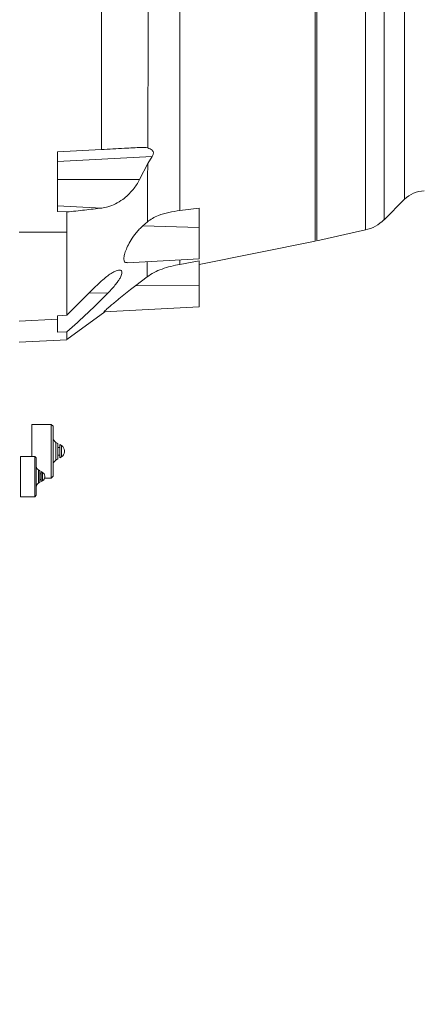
# Model space of a CAD drawing. Header units: millimetres. Extents: x 0 to 16820, y 0 to 11880.
# Tile 71 of 122: x 8346 to 8557, y 7924 to 8439. Entities that reach past the tile are written whole.
import ezdxf

# ---------------------------------------------------------------- set-up
doc = ezdxf.new("R2010")
doc.units = ezdxf.units.MM
doc.header["$LTSCALE"] = 20
doc.linetypes.add('PHANTOM', pattern=[12.7, 6.35, -1.27, 1.27, -1.27, 1.27, -1.27])
doc.styles.add('SLDTEXTSTYLE0', font='TXT', dxfattribs={"width": 0.605})
doc.dimstyles.new('SLDDIMSTYLE1', dxfattribs={"dimtxt": 140, "dimasz": 100, "dimexe": 0, "dimexo": 0.0625, "dimgap": 35, "dimtad": 1, "dimtoh": 1, "dimdec": 1, "dimrnd": 1e-09, "dimzin": 12, "dimdsep": 46, "dimtxsty": 'SLDTEXTSTYLE0', "dimsah": 1, "dimcen": 0.09, "dimadec": 0, "dimazin": 0, "dimtfac": 1, "dimtofl": 0, "dimtmove": 0, "dimatfit": 3, "dimfxl": 1, "dimfrac": 2, "dimtolj": 1, "dimtzin": 12, "dimarcsym": 0})

# ---------------------------------------------------------------- blocks, each defined once
blk = doc.blocks.new('*D12')
at = {"color": 7, "linetype": 'Continuous', "lineweight": 0}
for p, q in [((8169.5, 9516.47), (11047.1, 9516.47)), ((11017.1, 9516.47), (11017.1, 6644.47)), ((8318.2, 6644.47), (11047.1, 6644.47))]:
    blk.add_line(p, q, dxfattribs=at)
for points in [[(11017.1, 9516.47), (11002.1, 9416.47), (11032.1, 9416.47)], [(11017.1, 6644.47), (11032.1, 6744.47), (11002.1, 6744.47)]]:
    blk.add_solid(points, dxfattribs=at)
at = {"color": 7, "linetype": 'Continuous', "lineweight": 0, "insert": (10836.63, 7866.59), "char_height": 140, "attachment_point": 1, "rotation": 90, "style": 'SLDTEXTSTYLE0'}
blk.add_mtext('2872', dxfattribs=at)

msp = doc.modelspace()

# ---------------------------------------------------------------- linework, layer by layer
at = {"color": 7, "linetype": 'Continuous', "lineweight": 0}
for p, q in [((8500.1, 8495.65), (8500.1, 8323.26)), ((8501, 8323.47), (8501, 8495.44)), ((8388.5, 8446.26), (8388.5, 8371.17)), ((8388.5, 8371.17), (8365.5, 8369.97)), ((8365.5, 8369.97), (8365.5, 8338.74)), ((8412.68, 8363.93), (8408.39, 8355.47)), ((8412.68, 8363.93), (8414.94, 8367.56)), ((8536.11, 8334.5), (8546.74, 8345.14)), ((8365.5, 8338.74), (8370.5, 8338.53)), ((8370.5, 8338.53), (8370.5, 8328.01)), ((8429.5, 8339.3), (8439.5, 8340.48)), ((8439.5, 8330.35), (8439.5, 8340.48)), ((8412.53, 8333.34), (8410.22, 8331.32)), ((8439.5, 8330.35), (8439.5, 8313.97)), ((8501, 8323.47), (8526.33, 8329.13)), ((8439.5, 8311.09), (8500.1, 8323.26)), ((8401.96, 8312), (8439.5, 8313.97)), ((8429.5, 8311.14), (8439.5, 8313.04)), ((8439.5, 8299.94), (8439.5, 8313.04)), ((8412.32, 8304.58), (8406.47, 8300.11)), ((8370.5, 8284.5), (8385.49, 8299.53)), ((8439.5, 8299.94), (8439.5, 8288.97)), ((8370.53, 8271.84), (8390.33, 8286.39)), ((8389.97, 8286.37), (8439.5, 8288.97)), ((8370.5, 8284.5), (8365.5, 8284.17)), ((8365.5, 8284.17), (8365.5, 8282.49)), ((8365.5, 8282.49), (8365.5, 8275.67)), ((8365.5, 8275.67), (8370.5, 8275.9)), ((8370.5, 8271.78), (8345.5, 8270.47)), ((8362.3, 8227.52), (8352.2, 8227.52)), ((8352.2, 8210.74), (8352.2, 8227.52)), ((8363.3, 8226.52), (8362.3, 8227.52)), ((8362.3, 8199.42), (8362.3, 8227.52)), ((8363.3, 8226.52), (8363.3, 8200.42)), ((8365.8, 8217.52), (8364.8, 8218.1)), ((8365.8, 8209.41), (8365.8, 8217.52)), ((8366.8, 8215.47), (8365.8, 8215.47)), ((8367.7, 8216.43), (8366.8, 8216.95)), ((8366.8, 8216.95), (8366.8, 8209.99)), ((8369.2, 8213.83), (8369.2, 8213.1)), ((8353.77, 8210.74), (8346.21, 8210.74)), ((8346.21, 8189.7), (8346.21, 8210.74)), ((8354.52, 8209.99), (8353.77, 8210.74)), ((8353.77, 8189.7), (8353.77, 8210.74)), ((8354.52, 8209.99), (8354.52, 8190.44)), ((8364.8, 8208.83), (8365.8, 8209.41)), ((8365.8, 8211.47), (8366.8, 8211.47)), ((8366.8, 8209.99), (8367.7, 8210.51)), ((8356.39, 8203.25), (8355.64, 8203.69)), ((8356.39, 8197.18), (8356.39, 8203.25)), ((8357.14, 8201.71), (8356.39, 8201.71)), ((8356.39, 8198.72), (8357.14, 8198.72)), ((8357.81, 8202.43), (8357.14, 8202.82)), ((8357.14, 8202.82), (8357.14, 8200.33)), ((8357.14, 8200.33), (8357.14, 8197.61)), ((8358.87, 8199.42), (8362.3, 8199.42)), ((8358.94, 8200.49), (8358.94, 8200.23)), ((8358.94, 8200.23), (8358.94, 8199.95)), ((8362.3, 8199.42), (8363.3, 8200.42)), ((8355.64, 8196.75), (8356.39, 8197.18)), ((8357.14, 8197.61), (8357.81, 8198)), ((8346.21, 8189.7), (8353.77, 8189.7)), ((8353.77, 8189.7), (8354.52, 8190.44))]:
    msp.add_line(p, q, dxfattribs=at)
at = {"color": 8, "linetype": 'Continuous', "lineweight": 0}
for p, q in [((8526.33, 8329.13), (8526.33, 8489.8)), ((8536.11, 8484.43), (8536.11, 8334.5)), ((8546.74, 8409.47), (8546.74, 8473.8)), ((8546.74, 8345.14), (8546.74, 8409.47)), ((8412.72, 8372.44), (8412.72, 8371.98)), ((8414.94, 8367.56), (8365.5, 8364.97)), ((8408.39, 8355.47), (8365.5, 8355.47)), ((8388.71, 8340.58), (8365.5, 8341.77)), ((8370.5, 8328.01), (8345.5, 8327.99)), ((8439.5, 8330.35), (8410.22, 8331.32)), ((8391.99, 8296.19), (8382.03, 8296.06)), ((8439.5, 8299.94), (8406.47, 8300.11)), ((8365.5, 8282.49), (8345.5, 8281.48)), ((8364.8, 8218.1), (8364.8, 8208.83)), ((8367.7, 8210.51), (8367.7, 8216.43)), ((8355.64, 8203.69), (8355.64, 8196.75)), ((8357.81, 8198), (8357.81, 8202.43))]:
    msp.add_line(p, q, dxfattribs=at)
at = {"color": 7, "linetype": 'Continuous', "lineweight": 30}
msp.add_arc((8169.5, 7139.47), 2377, 300, 180, dxfattribs=at)
at = {"color": 7, "linetype": 'PHANTOM', "lineweight": 30}
msp.add_arc((8169.5, 7139.47), 1568.22, 354.08007, 125.91993, dxfattribs=at)
at = {"color": 7, "linetype": 'Continuous', "lineweight": 0}
for centre, radius, start, end in [((8557.35, 8334.53), 15, 90.92, 135), ((8521.96, 8348.65), 20, 282.6, 315), ((8366.3, 8220.7), 3, 180, 240), ((8366.2, 8213.83), 3, 0, 60), ((8366.3, 8206.23), 3, 120, 180), ((8366.2, 8213.1), 3, 300, 0), ((8356.77, 8205.63), 2.25, 180, 240), ((8356.69, 8200.49), 2.25, 0, 60), ((8356.69, 8199.95), 2.25, 300, 0), ((8356.77, 8194.8), 2.25, 120, 180)]:
    msp.add_arc(centre, radius, start, end, dxfattribs=at)
at = {"color": 8, "linetype": 'Continuous', "lineweight": 0}
for points, knots in [([(8429.5, 8509.4), (8429.5, 8509.3), (8429.5, 8509.01), (8429.5, 8507.81), (8429.5, 8505.84), (8429.5, 8503.19), (8429.5, 8499.94), (8429.5, 8496.09), (8429.5, 8491.66), (8429.5, 8486.69), (8429.5, 8481.21), (8429.5, 8475.25), (8429.5, 8468.86), (8429.5, 8462.08), (8429.5, 8454.95), (8429.5, 8447.52), (8429.5, 8439.83), (8429.5, 8431.95), (8429.5, 8423.92), (8429.5, 8415.79), (8429.5, 8407.62), (8429.5, 8399.46), (8429.5, 8391.37), (8429.5, 8383.39), (8429.5, 8375.59), (8429.5, 8368.02), (8429.5, 8360.72), (8429.5, 8353.74), (8429.5, 8347.13), (8429.5, 8342.39), (8429.5, 8339.87), (8429.5, 8339.3)], [0, 0, 0, 0, 0.01731, 0.053322, 0.089334, 0.125346, 0.161358, 0.19737, 0.233382, 0.269394, 0.305406, 0.341419, 0.377431, 0.413443, 0.449455, 0.485467, 0.521479, 0.557491, 0.593503, 0.629515, 0.665527, 0.701539, 0.737551, 0.773563, 0.809576, 0.845588, 0.8816, 0.917612, 0.953624, 0.989636, 1, 1, 1, 1]), ([(8412.72, 8372.44), (8412.73, 8375.12), (8412.75, 8380.63), (8412.79, 8389.17), (8412.82, 8397.96), (8412.85, 8406.83), (8412.88, 8415.71), (8412.91, 8424.54), (8412.95, 8434.37), (8412.97, 8441.1), (8412.98, 8444.98)], [0, 0, 0, 0, 0.113733, 0.233941, 0.354252, 0.474679, 0.595148, 0.715596, 0.835988, 1, 1, 1, 1]), ([(8412.53, 8333.34), (8412.53, 8333.41), (8412.55, 8335.64), (8412.57, 8340.27), (8412.61, 8347.68), (8412.64, 8355.59), (8412.67, 8361.12), (8412.68, 8363.93)], [0, 0, 0, 0, 0.008252, 0.254109, 0.499893, 0.745737, 1, 1, 1, 1]), ([(8412.32, 8304.58), (8412.33, 8305.38), (8412.34, 8306.81), (8412.37, 8309.61), (8412.39, 8311.66), (8412.4, 8312.55)], [0, 0, 0, 0, 0.4195716, 0.7511921, 1, 1, 1, 1]), ([(8429.5, 8313.44), (8429.5, 8313.17), (8429.5, 8312.24), (8429.5, 8311.6), (8429.5, 8311.14)], [0, 0, 0, 0, 0.291504, 1, 1, 1, 1])]:
    msp.add_open_spline(points, degree=3, knots=knots, dxfattribs=at)
at = {"color": 7, "linetype": 'Continuous', "lineweight": 0}
for points, knots in [([(8388.5, 8371.17), (8392.52, 8371.38), (8399.59, 8371.75), (8406.5, 8372.11), (8409.48, 8372.27)], [0, 0, 0, 0, 0.56842, 1, 1, 1, 1]), ([(8409.48, 8372.27), (8410.03, 8372.29), (8411.14, 8372.32), (8412.19, 8372.09), (8412.72, 8371.98)], [0, 0, 0, 0, 0.495777, 1, 1, 1, 1]), ([(8412.72, 8371.98), (8413.11, 8371.85), (8413.91, 8371.59), (8414.86, 8370.99), (8415.46, 8370.29), (8415.68, 8369.63), (8415.65, 8368.92), (8415.37, 8368.21), (8415.07, 8367.77), (8414.94, 8367.56)], [0, 0, 0, 0, 0.221545, 0.441605, 0.578531, 0.676596, 0.775091, 0.893087, 1, 1, 1, 1]), ([(8408.39, 8355.47), (8407.91, 8354.55), (8406.93, 8352.71), (8404.89, 8350.01), (8402.47, 8347.39), (8399.37, 8344.8), (8395.85, 8342.65), (8392.19, 8341.18), (8389.78, 8340.77), (8388.71, 8340.58)], [0, 0, 0, 0, 0.1063802, 0.2129994, 0.3539777, 0.4951343, 0.6752202, 0.8554478, 1, 1, 1, 1]), ([(8388.71, 8340.58), (8385.75, 8340.22), (8379.8, 8339.5), (8373.6, 8338.85), (8370.5, 8338.53)], [0, 0, 0, 0, 0.499645, 1, 1, 1, 1]), ([(8412.53, 8333.34), (8413.38, 8333.98), (8415.09, 8335.28), (8418.85, 8336.98), (8423.66, 8338.45), (8427.53, 8339.02), (8429.5, 8339.3)], [0, 0, 0, 0, 0.187686, 0.382022, 0.686902, 1, 1, 1, 1]), ([(8370.5, 8328.01), (8370.5, 8325.33), (8370.5, 8319.98), (8370.5, 8312.2), (8370.5, 8304.91), (8370.5, 8298.28), (8370.5, 8292.57), (8370.5, 8287.77), (8370.5, 8285.59), (8370.5, 8284.5)], [0, 0, 0, 0, 0.1427634, 0.2855268, 0.4282903, 0.5710538, 0.7138166, 0.8565794, 1, 1, 1, 1]), ([(8401.96, 8312.12), (8401.64, 8312.08), (8401.05, 8312.01), (8400.57, 8312.51), (8400.21, 8313.38), (8400.26, 8315.05), (8400.93, 8317.63), (8402.18, 8320.69), (8404.08, 8324.16), (8406.21, 8327.16), (8408.26, 8329.49), (8409.49, 8330.68), (8410.15, 8331.26), (8410.22, 8331.32)], [0, 0, 0, 0, 0.073672, 0.136677, 0.199648, 0.310291, 0.417425, 0.531177, 0.659197, 0.809066, 0.89877, 0.988511, 1, 1, 1, 1]), ([(8385.49, 8299.53), (8386.48, 8300.51), (8388.46, 8302.46), (8391.16, 8304.71), (8393.55, 8306.4), (8395.38, 8307.43), (8396.84, 8308.01), (8397.87, 8308.21), (8398.6, 8308.12), (8399.07, 8307.79), (8399.29, 8307.19), (8399.23, 8306.13), (8398.64, 8304.63), (8397.58, 8302.87), (8396.33, 8301.11), (8394.66, 8299.06), (8393.1, 8297.34), (8392.18, 8296.39), (8391.99, 8296.19)], [0, 0, 0, 0, 0.101654, 0.203267, 0.283166, 0.362972, 0.419553, 0.476059, 0.521205, 0.566315, 0.611717, 0.657095, 0.737438, 0.78736, 0.837352, 0.90885, 0.98048, 1, 1, 1, 1]), ([(8412.32, 8304.58), (8413.53, 8305.4), (8415.98, 8307.06), (8420.23, 8308.8), (8424.75, 8310.17), (8427.91, 8310.82), (8429.5, 8311.14)], [0, 0, 0, 0, 0.236484, 0.47916, 0.738647, 1, 1, 1, 1]), ([(8391.99, 8296.19), (8388.51, 8292.71), (8381.55, 8285.74), (8374.19, 8279.18), (8370.5, 8275.9)], [0, 0, 0, 0, 0.499552, 1, 1, 1, 1]), ([(8389.97, 8286.39), (8389.96, 8286.38), (8389.78, 8286.29), (8390.08, 8286.62), (8390.8, 8287.31), (8391.83, 8288.22), (8393.1, 8289.32), (8394.79, 8290.75), (8397.2, 8292.75), (8400.17, 8295.17), (8403.4, 8297.75), (8405.53, 8299.38), (8406.47, 8300.11)], [0, 0, 0, 0, 0.006257, 0.1002442, 0.1913791, 0.26075, 0.3320719, 0.4373965, 0.5455752, 0.7048949, 0.8686486, 1, 1, 1, 1]), ([(8370.5, 8275.9), (8370.5, 8275.27), (8370.5, 8273.99), (8370.5, 8272.75), (8370.5, 8272.01), (8370.5, 8271.92), (8370.5, 8271.89)], [0, 0, 0, 0, 0.278483, 0.557367, 0.837464, 1, 1, 1, 1])]:
    msp.add_open_spline(points, degree=3, knots=knots, dxfattribs=at)

# ---------------------------------------------------------------- dimensions: what is measured, and where the dimension line sits
dim = msp.add_linear_dim(base=(11017.1, 6644.47), p1=(8169.5, 9516.47), p2=(8318.2, 6644.47), angle=90, dimstyle='SLDDIMSTYLE1', dxfattribs=at)
dim.commit()
dim.dimension.update_dxf_attribs({"geometry": '*D12', "text_midpoint": (11017.1, 8080.47), "dimtype": 160})

doc.saveas('drawing.dxf')
